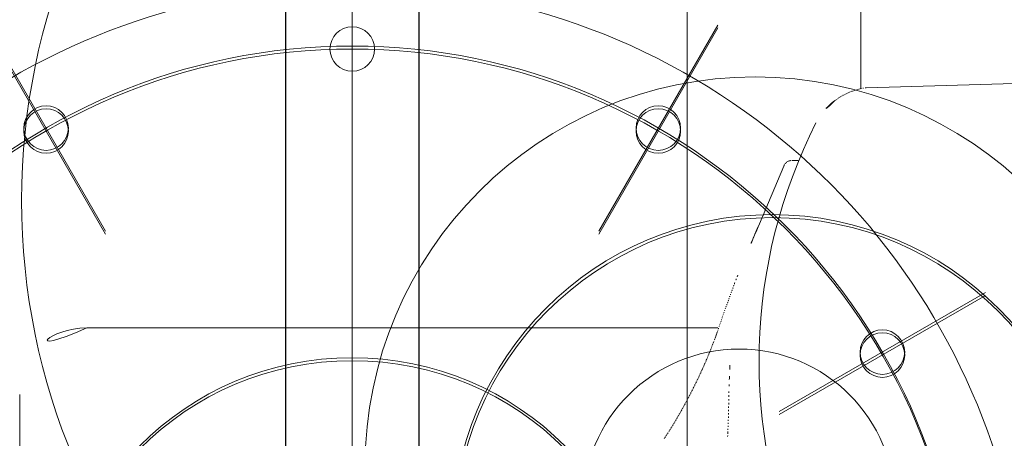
# Model space of a CAD drawing. Header units: millimetres. Extents: x 6612728327 to 6612744462, y 5733542327 to 5733552841.
# Tile 53 of 123: x 6612737365 to 6612737410, y 5733544382 to 5733544401. Entities that reach past the tile are written whole.
import ezdxf

# ---------------------------------------------------------------- set-up
doc = ezdxf.new("R2010")
doc.units = ezdxf.units.MM
doc.header["$MEASUREMENT"] = 0
doc.layers.add('_ATECHN-MEBLE', color=7, linetype='Continuous')
doc.layers.add('EQUIPMENT', color=7, linetype='Continuous')

msp = doc.modelspace()

# ---------------------------------------------------------------- linework, layer by layer
at = {"layer": '_ATECHN-MEBLE', "color": 7, "lineweight": 18}
for p, q in [((6612737380.235228, 5733544212.248565), (6612737380.235228, 5733544708.737792)), ((6612737380.235228, 5733544194.921864), (6612737380.235228, 5733544436.041967)), ((6612737380.235228, 5733544194.788548), (6612737380.235228, 5733544435.908651)), ((6612737403.085228, 5733544397.931289), (6612737403.085228, 5733544432.118621)), ((6612737380.235228, 5733544254.158695), (6612737380.235228, 5733544422.35165)), ((6612737380.235228, 5733544254.025379), (6612737380.235228, 5733544422.218333)), ((6612737395.285228, 5733544412.35165), (6612737395.285228, 5733544342.351649)), ((6612737369.158483, 5733544391.537135), (6612737363.811482, 5733544400.79841)), ((6612737369.158483, 5733544391.403819), (6612737363.811482, 5733544400.665094)), ((6612737391.311974, 5733544391.537135), (6612737396.658974, 5733544400.79841)), ((6612737391.311974, 5733544391.403819), (6612737396.658974, 5733544400.665094)), ((6612737403.322428, 5733544397.980158), (6612737415.138031, 5733544398.307292)), ((6612737401.896388, 5733544397.384874), (6612737401.943841, 5733544397.420623)), ((6612737399.995528, 5733544394.714995), (6612737400.267216, 5733544394.711761)), ((6612737398.524996, 5733544391.870438), (6612737399.621516, 5733544394.457142)), ((6612737399.621516, 5733544394.457142), (6612737399.622985, 5733544394.460767)), ((6612737399.420713, 5733544383.428395), (6612737408.68199, 5733544388.775394)), ((6612737399.420713, 5733544383.295078), (6612737408.68199, 5733544388.642078)), ((6612737368.309525, 5733544387.194063), (6612737396.664033, 5733544387.194063)), ((6612737396.619319, 5733544386.958061), (6612737396.644002, 5733544387.032599)), ((6612737365.309525, 5733544360.242071), (6612737365.309525, 5733544384.194063))]:
    msp.add_line(p, q, dxfattribs=at)
for centre, radius in [((6612737395.256276, 5733544392.914816), 29.871594), ((6612737380.235228, 5733544399.718333), 1), ((6612737380.235228, 5733544372.351649), 27.5), ((6612737380.235228, 5733544372.218333), 27.5), ((6612737398.330645, 5733544380.948118), 17.516301), ((6612737366.485228, 5733544396.167349), 1), ((6612737366.485228, 5733544396.034032), 1), ((6612737393.985228, 5733544396.167349), 1), ((6612737393.985228, 5733544396.034032), 1), ((6612737399.641808, 5733544394.510031), 0.004251), ((6612737399.09782, 5733544377.903115), 14.376155), ((6612737399.119619, 5733544377.83729), 14.306983), ((6612737404.050926, 5733544386.10165), 1), ((6612737404.050926, 5733544385.968333), 1), ((6612737397.614131, 5733544379.228403), 7.013627), ((6612737380.235228, 5733544372.351649), 13.5), ((6612737380.235228, 5733544372.218333), 13.5)]:
    msp.add_circle(centre, radius, dxfattribs=at)
for centre, radius, start, end in [((6612737380.235228, 5733544372.218333), 30.35, 345.0215939, 138.8411125), ((6612737403.734221, 5733544394.986112), 3.022808, 111.1742292, 112.2234151), ((6612737403.727274, 5733544395.004898), 3.002781, 110.1271717, 111.1806235), ((6612737403.710068, 5733544395.048039), 2.956353, 109.0350645, 110.1021024), ((6612737403.735188, 5733544394.986086), 3.023114, 108.0667284, 109.1021111), ((6612737403.79107, 5733544394.811975), 3.205971, 107.0837672, 108.0511776), ((6612737403.711692, 5733544395.046567), 2.95842, 105.8871523, 106.9489455), ((6612737403.598654, 5733544395.43708), 2.55188, 104.5912657, 105.8461721), ((6612737403.76992, 5733544394.881698), 3.132603, 104.1056866, 105.0639018), ((6612737404.93702, 5733544390.272193), 7.887561, 103.8236717, 104.1677088), ((6612737403.620544, 5733544395.392605), 2.601485, 101.2841068, 102.61516), ((6612737403.571124, 5733544395.657885), 2.331666, 99.0894352, 101.368871), ((6612737404.279221, 5733544391.853327), 6.201089, 98.8759016, 99.9964582), ((6612737403.724376, 5733544395.00736), 3, 127.5825512, 152.3144725), ((6612737403.774519, 5733544394.941986), 3.081399, 125.3503587, 126.4491551), ((6612737403.729189, 5733544395.001876), 3.006325, 124.1870009, 125.3060857), ((6612737403.714659, 5733544395.025288), 2.978794, 123.0843188, 124.2086714), ((6612737403.726412, 5733544395.005702), 3.001621, 121.9592791, 123.0685587), ((6612737403.72948, 5733544395.003083), 3.005466, 120.8804488, 121.9826207), ((6612737403.728362, 5733544395.002597), 3.005311, 119.7612827, 120.8573967), ((6612737403.726876, 5733544395.007452), 3.000359, 118.690525, 119.7825638), ((6612737403.727285, 5733544395.004259), 3.003356, 117.5826364, 118.6680228), ((6612737403.726264, 5733544395.008702), 2.998945, 116.5230206, 117.6048787), ((6612737403.725636, 5733544395.007156), 3.000049, 115.4230557, 116.499317), ((6612737403.72422, 5733544395.012571), 2.994551, 114.3698818, 115.4428599), ((6612737403.722786, 5733544395.012897), 2.993663, 113.2787332, 114.347633), ((6612737403.726315, 5733544395.008056), 2.999504, 112.2422882, 113.3042034), ((6612737422.192183, 5733544385.695393), 23.682323, 153.1241169, 203.8139129), ((6612737399.973997, 5733544394.360315), 0.35111, 101.6085903, 105.8626095), ((6612737399.966709, 5733544394.401773), 0.309036, 94.3881864, 101.8318117), ((6612737400.049209, 5733544393.889112), 0.827626, 93.7187731, 97.3684622), ((6612737400.188513, 5733544394.229607), 0.610947, 157.4043874, 157.7677575), ((6612737400.172116, 5733544394.236212), 0.593272, 157.0142861, 157.3848006), ((6612737400.155584, 5733544394.24322), 0.575316, 156.6363176, 157.0142861), ((6612737400.13877, 5733544394.250291), 0.557076, 156.2315802, 156.6179508), ((6612737400.118364, 5733544394.259282), 0.534777, 155.8333446, 156.2320802), ((6612737400.09444, 5733544394.269559), 0.508743, 155.3719026, 155.7866302), ((6612737400.086912, 5733544394.273324), 0.500331, 154.987827, 155.4044174), ((6612737400.093932, 5733544394.269896), 0.508142, 154.5674062, 154.9721802), ((6612737400.048517, 5733544394.290804), 0.45815, 154.0429373, 154.4899289), ((6612737399.978534, 5733544394.324594), 0.380436, 153.4676937, 154.0053023), ((6612737400.03904, 5733544394.296151), 0.447277, 153.2299266, 153.6697833), ((6612737400.628224, 5733544393.999731), 1.106826, 153.0989465, 153.2673149), ((6612737399.952335, 5733544394.337959), 0.351068, 151.8299937, 152.4166263), ((6612737399.791166, 5733544394.424118), 0.168315, 150.3853134, 151.7847697), ((6612737400.10074, 5733544394.270845), 0.51357, 152.2988218, 152.5867293), ((6612737399.652708, 5733544394.50958), 0.006662, 121.2491025, 176.7093277), ((6612737399.917437, 5733544394.356367), 0.311729, 145.764959, 149.3523266), ((6612737400.653225, 5733544393.86953), 1.193976, 145.0885105, 146.3149336), ((6612737400.063794, 5733544394.261587), 0.4865, 140.4316686, 143.2232118), ((6612737399.91464, 5733544394.382547), 0.294477, 135.7101716, 140.087878), ((6612737399.990711, 5733544394.317389), 0.394482, 133.2826925, 136.6512092), ((6612737400.068707, 5733544394.236519), 0.506829, 130.7575828, 133.4334493), ((6612737400.011375, 5733544394.297216), 0.42344, 127.0460627, 130.2436741), ((6612737399.995726, 5733544394.318841), 0.396752, 123.7323494, 127.1233257), ((6612737400.011754, 5733544394.294522), 0.425877, 120.5666109, 123.7087079), ((6612737399.992564, 5733544394.320595), 0.393683, 116.6500898, 120.0917541), ((6612737399.96331, 5733544394.376108), 0.330947, 112.2682646, 116.4345605), ((6612737400.000399, 5733544394.314771), 0.401918, 110.6237073, 113.8479225), ((6612737400.232889, 5733544393.712473), 1.04752, 109.8015086, 110.9218598), ((6612737582.657881, 5733544313.374244), 200.16636, 156.91147129, 157.62732491), ((6612737404.757621, 5733544386.524926), 7.814083, 157.1122226, 158.4726532), ((6612737459.209535, 5733544366.013731), 66.000302, 159.62059388, 159.7110231), ((6612737425.415363, 5733544378.549739), 29.955928, 159.3826879, 159.5879139), ((6612737472.817127, 5733544361.10817), 80.464198, 159.57115716, 159.64393667), ((6612737382.744136, 5733544394.625072), 15.642675, 339.6817974, 340.0211417), ((6612737421.130698, 5733544380.196228), 25.367589, 158.7455053, 159.0162343), ((6612737475.758467, 5733544360.005), 83.606175, 160.05606083, 160.12295784), ((6612737471.214022, 5733544361.643128), 78.77551, 159.97637224, 160.04845152), ((6612737462.375887, 5733544364.856993), 69.371176, 159.88856075, 159.97119049), ((6612737470.709497, 5733544361.834053), 78.236083, 159.83445468, 159.90826075), ((6612737515.859898, 5733544345.256328), 126.333688, 159.79019848, 159.83566888), ((6612737478.224169, 5733544359.131166), 86.222106, 160.38583559, 160.44666702), ((6612737481.061655, 5733544358.118043), 89.235036, 160.32500462, 160.38462274), ((6612737480.599689, 5733544358.281251), 88.745091, 160.26277657, 160.32379162), ((6612737476.264387, 5733544359.82862), 84.141925, 160.19260991, 160.25759415), ((6612737475.216442, 5733544360.206844), 83.027815, 160.12692644, 160.193124), ((6612737448.350076, 5733544369.63957), 54.55366, 160.7178188, 160.8076859), ((6612737452.908134, 5733544368.05321), 59.379878, 160.64143775, 160.72542595), ((6612737458.090492, 5733544366.237825), 64.871001, 160.56851249, 160.6461053), ((6612737464.154985, 5733544364.108055), 71.298591, 160.50422587, 160.57542312), ((6612737472.389736, 5733544361.198579), 80.032214, 160.44321183, 160.5081962), ((6612737368.309525, 5733544384.194063), 3, 90, 180), ((6612737427.977999, 5733544376.614011), 33.020699, 161.3321273, 161.4705343), ((6612737429.458518, 5733544376.119993), 34.581454, 161.2080609, 161.3419771), ((6612737432.835743, 5733544374.976422), 38.147038, 161.093668, 161.216183), ((6612737436.211449, 5733544373.82817), 41.712682, 160.9908529, 161.1042121), ((6612737439.991931, 5733544372.530204), 45.709774, 160.891494, 160.9960364), ((6612737443.881088, 5733544371.190962), 49.823052, 160.8030187, 160.900133), ((6612737373.104708, 5733544395.494761), 25.016057, 339.4817512, 339.5677034), ((6612737373.288366, 5733544395.427346), 24.820419, 339.5657858, 339.6508445), ((6612737373.293343, 5733544395.425725), 24.815189, 339.6503322, 339.7336638), ((6612737373.681459, 5733544395.283095), 24.401695, 339.7319367, 339.8135408), ((6612737375.378434, 5733544394.657963), 22.593239, 339.8162937, 339.8984107), ((6612737376.732138, 5733544394.165886), 21.152877, 339.8902879, 339.97049), ((6612737375.837488, 5733544394.492506), 22.105284, 339.9694632, 340.0373876), ((6612737381.483322, 5733544392.433197), 16.095616, 340.0664248, 340.1485402), ((6612737388.54389, 5733544389.880663), 8.587818, 340.1699683, 340.30115), ((6612737386.078365, 5733544390.796897), 11.217939, 340.1402316, 340.2187064), ((6612737398.981085, 5733544386.137467), 2.500366, 159.5804943, 159.8105995), ((6612737396.990195, 5733544386.872954), 0.37801, 158.0054989, 158.7707703), ((6612737427.781781, 5733544376.681126), 32.813325, 161.4727803, 161.6110139), ((6612737374.719425, 5733544394.864497), 23.282691, 338.326438, 338.4326752), ((6612737374.570045, 5733544394.924758), 23.443764, 338.4297327, 338.5342455), ((6612737374.407095, 5733544394.988116), 23.618597, 338.535971, 338.6392671), ((6612737374.271951, 5733544395.042025), 23.764093, 338.6370325, 338.7391112), ((6612737374.032299, 5733544395.135582), 24.021358, 338.7384039, 338.8387566), ((6612737373.833407, 5733544395.213982), 24.235141, 338.8353047, 338.9337333), ((6612737373.495463, 5733544395.343628), 24.597099, 338.9347531, 339.0307499), ((6612737373.403555, 5733544395.379921), 24.695909, 339.0285134, 339.1232937), ((6612737373.340521, 5733544395.40428), 24.763485, 339.1225884, 339.2156424), ((6612737373.405345, 5733544395.380548), 24.694458, 339.213722, 339.3055602), ((6612737373.314711, 5733544395.414621), 24.791286, 339.3060714, 339.3966936), ((6612737373.29463, 5733544395.423095), 24.813063, 339.3942631, 339.4829663), ((6612737376.250948, 5733544394.240004), 21.628718, 337.0838093, 337.2018359), ((6612737376.155456, 5733544394.278929), 21.731833, 337.204778, 337.3220891), ((6612737376.088518, 5733544394.308092), 21.804839, 337.3191469, 337.4357432), ((6612737376.004064, 5733544394.342322), 21.895964, 337.4374666, 337.5533491), ((6612737375.888269, 5733544394.391304), 22.021687, 337.5504068, 337.6655761), ((6612737375.681585, 5733544394.475634), 22.244913, 337.6667946, 337.7802399), ((6612737375.541855, 5733544394.533501), 22.39615, 337.7785157, 337.8910421), ((6612737375.388775, 5733544394.595782), 22.561415, 337.8905358, 338.0020497), ((6612737375.282169, 5733544394.639324), 22.676569, 338.0008318, 338.1109231), ((6612737375.136757, 5733544394.697123), 22.833046, 338.1126479, 338.2215221), ((6612737374.986506, 5733544394.758471), 22.995335, 338.2185795, 338.3262362), ((6612737375.949891, 5733544394.375335), 21.958781, 335.8949828, 336.0121566), ((6612737375.977131, 5733544394.361823), 21.928401, 336.0153191, 336.1329922), ((6612737376.015031, 5733544394.34589), 21.887295, 336.1310509, 336.248725), ((6612737376.063955, 5733544394.322607), 21.833136, 336.2528862, 336.3705597), ((6612737376.123845, 5733544394.297403), 21.768166, 336.3681193, 336.4862924), ((6612737376.19623, 5733544394.264537), 21.68868, 336.4897347, 336.6084082), ((6612737376.284435, 5733544394.226512), 21.592626, 336.6076897, 336.726648), ((6612737376.390474, 5733544394.179929), 21.47681, 336.7290876, 336.848548), ((6612737376.410046, 5733544394.172322), 21.455824, 336.8468259, 336.9655692), ((6612737376.320439, 5733544394.209704), 21.552913, 336.9675054, 337.0860353), ((6612737474.805302, 5733544381.775481), 77.692133, 177.2411751, 177.60873303), ((6612737374.709698, 5733544394.954987), 23.327755, 334.6248448, 334.734836), ((6612737374.856497, 5733544394.885892), 23.165508, 334.7343419, 334.8453216), ((6612737375.020555, 5733544394.806459), 22.983245, 334.8509343, 334.9629042), ((6612737375.163954, 5733544394.740993), 22.825616, 334.9594713, 335.0721679), ((6612737375.327362, 5733544394.662972), 22.644547, 335.0770532, 335.1907414), ((6612737375.474191, 5733544394.594932), 22.482719, 335.1907414, 335.3056514), ((6612737375.647431, 5733544394.514054), 22.291533, 335.3085902, 335.4242244), ((6612737375.778831, 5733544394.454606), 22.147312, 335.4225064, 335.5389062), ((6612737375.910666, 5733544394.392879), 22.001751, 335.5430666, 335.6606881), ((6612737375.95793, 5733544394.371804), 21.950002, 335.6594672, 335.777088), ((6612737375.942711, 5733544394.378096), 21.966463, 335.7783088, 335.8959804), ((6612737422.628402, 5733544383.794727), 25.476915, 177.2510255, 178.0795431), ((6612737373.809747, 5733544395.395664), 24.329824, 333.4366594, 333.5417358), ((6612737373.86842, 5733544395.36518), 24.263714, 333.5441794, 333.6495021), ((6612737373.916071, 5733544395.342133), 24.210784, 333.6485229, 333.753846), ((6612737373.974409, 5733544395.311172), 24.144769, 333.7587332, 333.864788), ((6612737374.024407, 5733544395.288146), 24.089739, 333.8616132, 333.9681584), ((6612737374.085312, 5733544395.256651), 24.021191, 333.9718237, 334.078129), ((6612737374.131128, 5733544395.235229), 23.97062, 334.0764158, 334.1832126), ((6612737374.179836, 5733544395.209807), 23.915703, 334.1873697, 334.2948965), ((6612737374.261301, 5733544395.171583), 23.825721, 334.2924531, 334.4002352), ((6612737374.402153, 5733544395.102295), 23.668757, 334.404393, 334.5129043), ((6612737374.537555, 5733544395.037885), 23.518816, 334.512411, 334.621908), ((6612737438.923665, 5733544383.275127), 41.780447, 178.1161689, 178.4201176), ((6612737373.541331, 5733544395.534655), 24.632091, 332.2895329, 332.392678), ((6612737373.544103, 5733544395.533442), 24.629074, 332.3921938, 332.4955696), ((6612737373.557033, 5733544395.525669), 24.614016, 332.4975283, 332.6009045), ((6612737373.563437, 5733544395.522835), 24.607025, 332.5996828, 332.7030592), ((6612737373.579144, 5733544395.513966), 24.588999, 332.7047665, 332.8081428), ((6612737373.58617, 5733544395.510555), 24.581192, 332.8074071, 332.911269), ((6612737373.598293, 5733544395.503003), 24.566959, 332.9137126, 333.0173257), ((6612737373.617122, 5733544395.494429), 24.546291, 333.015617, 333.1192297), ((6612737373.655616, 5733544395.472766), 24.502162, 333.1241169, 333.2279708), ((6612737373.697386, 5733544395.453318), 24.456108, 333.2245515, 333.3291393), ((6612737373.760225, 5733544395.419744), 24.384886, 333.3332931, 333.4378812), ((6612735707.792456, 5733544420.099545), 1689.743979, 358.773209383, 358.77921856), ((6612737100.53762, 5733544389.978656), 296.673541, 358.86447493, 358.89726429), ((6612737350.052385, 5733544385.209217), 47.113208, 358.8579193, 359.0486462), ((6612737374.608339, 5733544394.955438), 23.417978, 331.036787, 331.1441532), ((6612737374.474433, 5733544395.03098), 23.571715, 331.1404907, 331.2471144), ((6612737374.325304, 5733544395.110989), 23.740943, 331.2507772, 331.3566593), ((6612737374.188615, 5733544395.187497), 23.897579, 331.3529963, 331.4586169), ((6612737374.03966, 5733544395.267312), 24.066567, 331.4613201, 331.5657196), ((6612737373.892223, 5733544395.347994), 24.234634, 331.5637578, 331.6681576), ((6612737373.718688, 5733544395.440952), 24.431499, 331.6693788, 331.773038), ((6612737373.603611, 5733544395.503357), 24.562406, 331.7713353, 331.8742539), ((6612737373.533336, 5733544395.539479), 24.641411, 331.8771786, 331.9800973), ((6612737373.505785, 5733544395.555531), 24.673273, 331.9769154, 332.0795774), ((6612737373.528076, 5733544395.541834), 24.647164, 332.0832419, 332.1863873), ((6612737373.535069, 5733544395.538964), 24.63964, 332.1846825, 332.2878276), ((6612737330.344784, 5733544385.163911), 66.815606, 358.65788383, 358.79232959), ((6612737295.757012, 5733544386.009642), 101.413586, 358.72675147, 358.82020218), ((6612737376.35798, 5733544393.963642), 21.40674, 329.8054317, 329.9217356), ((6612737376.179441, 5733544394.066776), 21.612926, 329.9222084, 330.0377658), ((6612737376.016392, 5733544394.161616), 21.80155, 330.0357998, 330.1506106), ((6612737375.83954, 5733544394.262043), 22.004925, 330.1530502, 330.2663693), ((6612737375.677901, 5733544394.355735), 22.191751, 330.2631839, 330.3760277), ((6612737375.500898, 5733544394.455316), 22.394841, 330.3784679, 330.4902959), ((6612737375.339899, 5733544394.547538), 22.580379, 330.4875863, 330.5986702), ((6612737375.163977, 5733544394.645821), 22.781893, 330.6006348, 330.7109741), ((6612737375.020145, 5733544394.727804), 22.947445, 330.7077893, 330.8173848), ((6612737374.881629, 5733544394.804348), 23.105702, 330.8186054, 330.9274574), ((6612737374.751106, 5733544394.877457), 23.255304, 330.9262367, 331.0343455), ((6612737340.634981, 5733544384.878387), 56.521483, 358.2501117, 358.3966157), ((6612737337.412724, 5733544384.969438), 59.745025, 358.3955233, 358.5387345), ((6612737333.329183, 5733544385.081317), 63.830092, 358.5321657, 358.66935543), ((6612737378.83675, 5733544392.47732), 18.51644, 328.3185058, 328.4512047), ((6612737378.616322, 5733544392.611393), 18.774438, 328.4543906, 328.5858723), ((6612737378.411449, 5733544392.738686), 19.015628, 328.5799665, 328.7099457), ((6612737378.183073, 5733544392.876307), 19.282262, 328.7131317, 328.8408586), ((6612737377.97191, 5733544393.005753), 19.529939, 328.8364546, 328.962963), ((6612737377.73862, 5733544393.145218), 19.801738, 328.9653992, 329.0904073), ((6612737377.51854, 5733544393.278617), 20.059087, 329.0864717, 329.2099807), ((6612737377.269222, 5733544393.426061), 20.348739, 329.2124177, 329.3344288), ((6612737377.062625, 5733544393.550053), 20.589684, 329.3307728, 329.4512865), ((6612737376.862546, 5733544393.667212), 20.82154, 329.4537243, 329.5730196), ((6612737376.690858, 5733544393.769626), 21.021449, 329.5693625, 329.6876329), ((6612737376.518914, 5733544393.868887), 21.219985, 329.6908188, 329.8078704), ((6612737333.602683, 5733544385.150476), 63.558993, 357.82802056, 357.94885779), ((6612737341.687992, 5733544384.850789), 55.468139, 357.9592526, 358.1003135), ((6612737342.227075, 5733544384.826169), 54.928536, 358.107413, 358.2539348), ((6612737381.141855, 5733544391.005208), 15.781251, 326.4651181, 326.6181848), ((6612737380.983902, 5733544391.110647), 15.97116, 326.6137883, 326.7653417), ((6612737380.812845, 5733544391.221698), 16.1751, 326.7680683, 326.918109), ((6612737380.652566, 5733544391.327756), 16.367288, 326.9129551, 327.0614838), ((6612737380.479975, 5733544391.43879), 16.57251, 327.0634538, 327.2104713), ((6612737380.317961, 5733544391.544312), 16.765856, 327.2068275, 327.3520385), ((6612737380.142407, 5733544391.656264), 16.974066, 327.3535482, 327.49679), ((6612737379.979761, 5733544391.760934), 17.16748, 327.4940658, 327.6360921), ((6612737379.804955, 5733544391.870799), 17.373943, 327.6385232, 327.7795023), ((6612737379.635388, 5733544391.979005), 17.57509, 327.7755634, 327.915035), ((6612737379.442595, 5733544392.099457), 17.802418, 327.9162512, 328.0534635), ((6612737379.253951, 5733544392.218546), 18.025503, 328.049525, 328.1859849), ((6612737379.037287, 5733544392.351986), 18.279961, 328.1884183, 328.3229086), ((6612737512.462198, 5733544377.436964), 115.466714, 177.55896113, 177.62076651), ((6612737803.465576, 5733544365.370618), 406.720091, 177.58905645, 177.60654927), ((6612737174.261368, 5733544391.677284), 223.033861, 357.63716759, 357.66999218), ((6612737297.885554, 5733544386.573786), 99.304427, 357.71264399, 357.7880986), ((6612737381.467667, 5733544390.787877), 15.389603, 326.1565658, 326.3129634), ((6612737381.309223, 5733544390.895418), 15.581089, 326.3070531, 326.4619352)]:
    msp.add_arc(centre, radius, start, end, dxfattribs=at)
at = {"layer": 'EQUIPMENT', "color": 7, "lineweight": 30, "flags": 128}
msp.add_lwpolyline([(6612737377.235228, 5733544695.913686), (6612737377.235228, 5733544223.513685), (6612737383.235228, 5733544223.513685), (6612737383.235228, 5733544695.913686)], close=True, dxfattribs=at)

doc.saveas('drawing.dxf')
